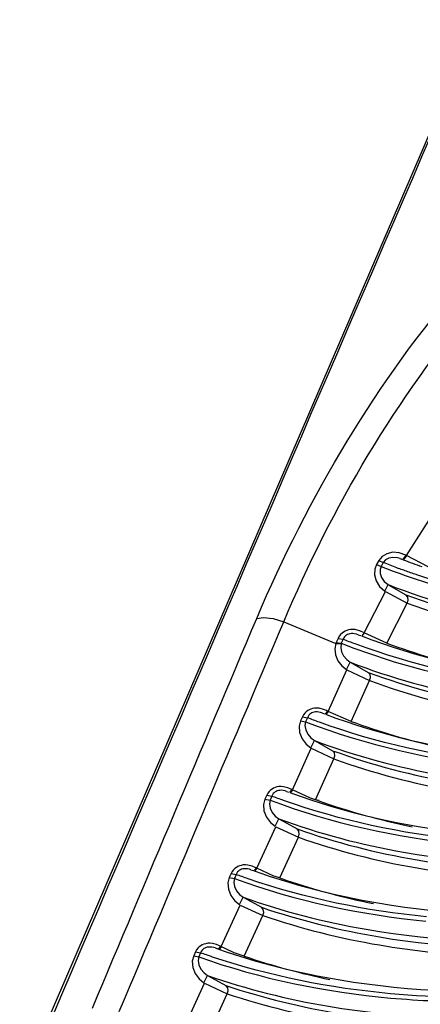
# Paper-space layout 'Sheet' of a CAD drawing. Header units: inches. Extents: x 0.2 to 10.8, y 0.2 to 8.3.
# Tile 100 of 256: x 5.2548 to 5.2809, y 1.5893 to 1.6534. Entities that reach past the tile are written whole.
import ezdxf

# ---------------------------------------------------------------- set-up
doc = ezdxf.new("R2010")
doc.units = ezdxf.units.IN
doc.header["$MEASUREMENT"] = 0
doc.layers.get('0').update_dxf_attribs({"lineweight": 5})

psp = doc.layouts.new('Sheet')

# ---------------------------------------------------------------- linework, layer by layer
at = {"color": 0, "linetype": 'ByBlock', "lineweight": -3}
for p, q in [((5.293514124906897, 1.673858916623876), (5.254838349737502, 1.584063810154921)), ((5.280010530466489, 1.618509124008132), (5.281675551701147, 1.621091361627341)), ((5.279968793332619, 1.618532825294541), (5.279546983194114, 1.61869650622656)), ((5.279968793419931, 1.618532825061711), (5.279779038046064, 1.618263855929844)), ((5.278215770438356, 1.618186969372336), (5.278071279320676, 1.617939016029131)), ((5.278071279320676, 1.617939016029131), (5.278366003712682, 1.617811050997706)), ((5.278215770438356, 1.618186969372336), (5.278508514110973, 1.618055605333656)), ((5.278508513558, 1.618055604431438), (5.278366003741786, 1.617811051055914)), ((5.279594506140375, 1.61831862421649), (5.279748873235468, 1.618258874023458)), ((5.279594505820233, 1.618318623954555), (5.279756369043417, 1.618270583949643)), ((5.280010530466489, 1.618509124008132), (5.279831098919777, 1.61824840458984)), ((5.281432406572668, 1.617782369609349), (5.280010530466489, 1.618509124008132)), ((5.27861132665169, 1.616198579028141), (5.27882961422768, 1.616622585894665)), ((5.277257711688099, 1.6134860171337), (5.278651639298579, 1.616172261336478)), ((5.278651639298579, 1.616172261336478), (5.280069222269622, 1.61542824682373)), ((5.2788699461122, 1.616596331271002), (5.279983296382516, 1.615965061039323)), ((5.278733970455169, 1.612823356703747), (5.280069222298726, 1.615428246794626)), ((5.272023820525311, 1.614200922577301), (5.275415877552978, 1.612801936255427)), ((5.277029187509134, 1.613600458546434), (5.276677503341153, 1.613693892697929)), ((5.277215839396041, 1.61350987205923), (5.277029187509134, 1.613600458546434)), ((5.277257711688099, 1.6134860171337), (5.277117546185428, 1.613295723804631)), ((5.278733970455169, 1.612823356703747), (5.277257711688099, 1.6134860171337)), ((5.275443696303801, 1.612869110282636), (5.275415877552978, 1.612801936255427)), ((5.275415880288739, 1.612801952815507), (5.275759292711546, 1.612765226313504)), ((5.27556240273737, 1.613127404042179), (5.275443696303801, 1.612869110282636)), ((5.275443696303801, 1.612869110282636), (5.275774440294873, 1.6128106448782)), ((5.27556240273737, 1.613127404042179), (5.275891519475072, 1.61306539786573)), ((5.275891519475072, 1.61306539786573), (5.275774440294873, 1.6128106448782)), ((5.276882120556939, 1.613365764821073), (5.277042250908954, 1.613318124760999)), ((5.276882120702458, 1.613365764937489), (5.277034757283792, 1.613306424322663)), ((5.276101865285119, 1.611101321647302), (5.276347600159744, 1.611580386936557)), ((5.276388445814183, 1.611553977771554), (5.277526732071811, 1.610915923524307)), ((5.274913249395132, 1.608371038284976), (5.276142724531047, 1.611074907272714)), ((5.276142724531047, 1.611074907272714), (5.277612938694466, 1.610379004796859)), ((5.276406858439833, 1.607726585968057), (5.277612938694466, 1.610379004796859)), ((5.274618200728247, 1.608507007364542), (5.274335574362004, 1.608578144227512)), ((5.274539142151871, 1.608269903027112), (5.274706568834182, 1.608221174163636)), ((5.274539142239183, 1.608269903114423), (5.274698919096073, 1.608209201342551)), ((5.274809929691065, 1.608424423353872), (5.274618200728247, 1.608507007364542)), ((5.27487118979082, 1.608394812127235), (5.274725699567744, 1.608206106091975)), ((5.274913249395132, 1.608371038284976), (5.274783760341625, 1.608198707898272)), ((5.27487118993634, 1.608394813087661), (5.274809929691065, 1.608424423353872)), ((5.276406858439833, 1.607726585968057), (5.274913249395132, 1.608371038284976)), ((5.273237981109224, 1.608018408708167), (5.27312163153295, 1.607762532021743)), ((5.27312163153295, 1.607762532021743), (5.273452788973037, 1.607704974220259)), ((5.273237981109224, 1.608018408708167), (5.273569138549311, 1.607960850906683)), ((5.273569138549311, 1.607960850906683), (5.273452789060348, 1.607704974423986)), ((5.273781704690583, 1.605998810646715), (5.274026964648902, 1.606478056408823)), ((5.274067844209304, 1.606451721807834), (5.27520804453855, 1.60581787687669)), ((5.272593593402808, 1.603269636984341), (5.273822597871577, 1.605972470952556)), ((5.273822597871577, 1.605972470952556), (5.27529472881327, 1.605280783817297)), ((5.274089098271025, 1.602629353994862), (5.27529472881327, 1.605280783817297)), ((5.272291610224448, 1.603407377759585), (5.272015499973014, 1.603475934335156)), ((5.272212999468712, 1.603170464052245), (5.272387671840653, 1.603120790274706)), ((5.272212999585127, 1.603170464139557), (5.272379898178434, 1.603108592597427)), ((5.2724904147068, 1.603322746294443), (5.272291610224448, 1.603407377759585)), ((5.272551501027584, 1.603293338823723), (5.272415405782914, 1.60311290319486)), ((5.272593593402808, 1.603269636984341), (5.272465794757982, 1.603098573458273)), ((5.272551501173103, 1.603293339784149), (5.2724904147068, 1.603322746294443)), ((5.273766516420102, 1.60272867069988), (5.272593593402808, 1.603269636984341)), ((5.270917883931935, 1.602916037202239), (5.270801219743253, 1.602659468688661)), ((5.270801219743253, 1.602659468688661), (5.271132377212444, 1.602601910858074)), ((5.270917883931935, 1.602916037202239), (5.271249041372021, 1.602858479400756)), ((5.271249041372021, 1.602858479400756), (5.271132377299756, 1.602601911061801)), ((5.274089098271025, 1.602629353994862), (5.273766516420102, 1.60272867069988)), ((5.274312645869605, 1.602550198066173), (5.274089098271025, 1.602629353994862)), ((5.274324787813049, 1.602569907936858), (5.274089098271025, 1.602629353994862)), ((5.271462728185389, 1.600898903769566), (5.271707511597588, 1.601378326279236)), ((5.271748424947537, 1.601352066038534), (5.272890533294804, 1.600722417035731)), ((5.270275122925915, 1.598170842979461), (5.271503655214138, 1.600872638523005)), ((5.271503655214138, 1.600872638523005), (5.2729776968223, 1.60018515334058)), ((5.271772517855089, 1.597534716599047), (5.2729776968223, 1.60018515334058)), ((5.269966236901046, 1.598310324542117), (5.269696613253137, 1.598376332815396)), ((5.269888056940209, 1.598073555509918), (5.270069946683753, 1.598023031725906)), ((5.26988805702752, 1.598073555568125), (5.270062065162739, 1.598010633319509)), ((5.270172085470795, 1.598223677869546), (5.269966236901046, 1.598310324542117)), ((5.270232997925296, 1.598194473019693), (5.270098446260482, 1.598015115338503)), ((5.270275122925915, 1.598170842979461), (5.270149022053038, 1.59800106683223)), ((5.270232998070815, 1.59819447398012), (5.270172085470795, 1.598223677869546)), ((5.271384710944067, 1.59765782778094), (5.270275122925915, 1.598170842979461)), ((5.268598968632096, 1.597816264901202), (5.26848199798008, 1.597559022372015)), ((5.26848199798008, 1.597559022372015), (5.268813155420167, 1.597501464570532)), ((5.268598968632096, 1.597816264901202), (5.268930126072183, 1.597758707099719)), ((5.268930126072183, 1.597758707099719), (5.268813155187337, 1.597501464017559)), ((5.271772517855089, 1.597534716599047), (5.271384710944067, 1.59765782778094)), ((5.269144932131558, 1.595801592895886), (5.269389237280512, 1.596281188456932)), ((5.269430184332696, 1.596255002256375), (5.270574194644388, 1.595629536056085)), ((5.267957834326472, 1.593074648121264), (5.269185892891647, 1.595775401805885)), ((5.269185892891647, 1.595775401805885), (5.270661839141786, 1.595092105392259)), ((5.269457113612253, 1.592442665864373), (5.270661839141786, 1.595092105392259)), ((5.267642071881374, 1.593215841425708), (5.267378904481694, 1.593279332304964)), ((5.267564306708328, 1.592979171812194), (5.26775370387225, 1.592931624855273)), ((5.267564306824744, 1.592979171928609), (5.267743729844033, 1.592915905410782)), ((5.267854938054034, 1.593127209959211), (5.267642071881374, 1.593215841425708)), ((5.267915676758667, 1.593098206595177), (5.267785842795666, 1.592923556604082)), ((5.267957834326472, 1.593074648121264), (5.267837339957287, 1.592910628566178)), ((5.26880359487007, 1.592668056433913), (5.267854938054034, 1.593127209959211)), ((5.266281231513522, 1.592719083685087), (5.266163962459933, 1.592461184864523)), ((5.266163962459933, 1.592461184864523), (5.26649511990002, 1.59240362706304)), ((5.266281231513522, 1.592719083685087), (5.266612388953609, 1.5926615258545)), ((5.266612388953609, 1.592661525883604), (5.266495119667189, 1.592403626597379)), ((5.269457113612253, 1.592442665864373), (5.26880359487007, 1.592668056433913)), ((5.266828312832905, 1.590706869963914), (5.267072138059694, 1.59118663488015)), ((5.267113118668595, 1.591160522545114), (5.26825902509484, 1.590539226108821)), ((5.265641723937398, 1.587981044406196), (5.266869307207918, 1.590680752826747)), ((5.266869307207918, 1.590680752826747), (5.268347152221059, 1.590001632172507)), ((5.267142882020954, 1.587353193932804), (5.268347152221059, 1.590001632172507))]:
    psp.add_line(p, q, dxfattribs=at)
for points in [[(5.279546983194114, 1.61869650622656), (5.279120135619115, 1.618727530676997), (5.278740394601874, 1.61863720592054), (5.278436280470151, 1.618451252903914), (5.278215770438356, 1.618186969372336)], [(5.278071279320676, 1.617939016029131), (5.277950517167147, 1.617621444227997), (5.277933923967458, 1.617256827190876), (5.278038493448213, 1.616868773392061), (5.278270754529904, 1.616498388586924), (5.27861132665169, 1.616198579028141)], [(5.279594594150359, 1.618318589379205), (5.279436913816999, 1.618368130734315), (5.279130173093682, 1.618398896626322), (5.278862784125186, 1.618346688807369), (5.278654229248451, 1.618228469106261), (5.278508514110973, 1.618055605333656)], [(5.278366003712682, 1.617811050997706), (5.278294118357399, 1.617599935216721), (5.278298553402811, 1.61735416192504), (5.278390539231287, 1.617089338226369), (5.278572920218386, 1.616833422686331), (5.27882961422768, 1.616622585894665)], [(5.280069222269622, 1.61542824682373), (5.280132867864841, 1.615620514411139), (5.280101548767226, 1.615816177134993), (5.279983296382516, 1.615965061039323)], [(5.270269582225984, 1.61442435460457), (5.270716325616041, 1.614491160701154), (5.27132985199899, 1.6144130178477), (5.272023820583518, 1.614200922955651)], [(5.276677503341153, 1.613693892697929), (5.27651786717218, 1.61370475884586), (5.276372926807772, 1.613696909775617), (5.276243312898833, 1.613674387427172), (5.276126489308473, 1.613639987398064), (5.276018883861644, 1.613594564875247), (5.275917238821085, 1.613537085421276), (5.275819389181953, 1.613464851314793), (5.27572508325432, 1.613373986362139), (5.275637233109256, 1.613261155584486), (5.27556240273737, 1.613127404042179)], [(5.276882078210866, 1.613365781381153), (5.276764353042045, 1.613404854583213), (5.276641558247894, 1.613430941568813), (5.276528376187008, 1.613441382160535), (5.276426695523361, 1.613438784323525), (5.276336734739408, 1.613425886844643), (5.276256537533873, 1.613404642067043), (5.276183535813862, 1.613375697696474), (5.276115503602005, 1.613338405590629), (5.276051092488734, 1.613290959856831), (5.275990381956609, 1.61323071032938), (5.275935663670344, 1.613155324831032), (5.275891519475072, 1.61306539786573)], [(5.275415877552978, 1.612801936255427), (5.275347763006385, 1.612454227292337), (5.275392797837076, 1.612061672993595), (5.275554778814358, 1.611673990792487), (5.275806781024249, 1.611343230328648), (5.276101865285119, 1.611101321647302)], [(5.275759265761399, 1.612765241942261), (5.275732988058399, 1.612526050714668), (5.275789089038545, 1.612253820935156), (5.275927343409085, 1.611983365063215), (5.276125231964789, 1.611751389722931), (5.276347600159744, 1.611580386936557)], [(5.277612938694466, 1.610379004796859), (5.277676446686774, 1.610571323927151), (5.277645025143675, 1.610767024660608), (5.277526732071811, 1.610915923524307)], [(5.274335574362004, 1.608578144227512), (5.274176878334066, 1.608589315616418), (5.274033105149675, 1.608581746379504), (5.273904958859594, 1.608559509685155), (5.273789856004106, 1.608525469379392), (5.273684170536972, 1.608480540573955), (5.273584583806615, 1.608423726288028), (5.273488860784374, 1.608352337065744), (5.273396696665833, 1.608262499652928), (5.273310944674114, 1.608150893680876), (5.273237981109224, 1.608018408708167)], [(5.274539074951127, 1.608269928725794), (5.274429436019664, 1.60830579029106), (5.274307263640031, 1.608331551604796), (5.274194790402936, 1.608341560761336), (5.274093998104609, 1.60833841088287), (5.274005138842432, 1.608324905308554), (5.273926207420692, 1.608303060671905), (5.273854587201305, 1.608273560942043), (5.273788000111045, 1.608235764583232), (5.273725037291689, 1.608187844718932), (5.273665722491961, 1.608127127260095), (5.273612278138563, 1.608051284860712), (5.273569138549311, 1.607960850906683)], [(5.27312163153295, 1.607762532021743), (5.273030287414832, 1.607409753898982), (5.273059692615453, 1.607006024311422), (5.273219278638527, 1.606595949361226), (5.273477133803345, 1.606249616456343), (5.273781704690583, 1.605998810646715)], [(5.273452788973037, 1.607704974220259), (5.273410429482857, 1.607462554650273), (5.27345619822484, 1.607183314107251), (5.273593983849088, 1.606897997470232), (5.273796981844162, 1.606655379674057), (5.274026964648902, 1.606478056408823)], [(5.27529472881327, 1.605280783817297), (5.27535800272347, 1.60547318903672), (5.275326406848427, 1.605668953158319), (5.27520804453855, 1.60581787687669)], [(5.272015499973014, 1.603475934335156), (5.271856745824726, 1.603486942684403), (5.27171293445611, 1.603479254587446), (5.271584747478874, 1.603456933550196), (5.271469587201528, 1.603422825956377), (5.27136381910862, 1.603377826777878), (5.271264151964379, 1.603320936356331), (5.271168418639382, 1.603249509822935), (5.271076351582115, 1.603159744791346), (5.270990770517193, 1.603048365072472), (5.270917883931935, 1.602916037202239)], [(5.272212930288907, 1.603170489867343), (5.272109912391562, 1.603203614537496), (5.271987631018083, 1.603229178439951), (5.271875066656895, 1.603239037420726), (5.271774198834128, 1.603235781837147), (5.271685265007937, 1.603222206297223), (5.271606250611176, 1.603200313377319), (5.271534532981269, 1.603170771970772), (5.271467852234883, 1.603132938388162), (5.27140484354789, 1.603085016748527), (5.271345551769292, 1.603024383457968), (5.271292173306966, 1.602948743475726), (5.271249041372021, 1.602858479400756)], [(5.270801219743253, 1.602659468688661), (5.270710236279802, 1.602308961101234), (5.270738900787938, 1.601907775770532), (5.270897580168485, 1.601498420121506), (5.271156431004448, 1.601150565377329), (5.271462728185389, 1.600898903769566)], [(5.271132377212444, 1.602601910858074), (5.271090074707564, 1.602361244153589), (5.271135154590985, 1.602084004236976), (5.271272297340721, 1.601799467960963), (5.271476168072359, 1.601556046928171), (5.271707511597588, 1.601378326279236)], [(5.2729776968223, 1.60018515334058), (5.273040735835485, 1.600377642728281), (5.27300896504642, 1.600573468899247), (5.272890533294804, 1.600722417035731)], [(5.269696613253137, 1.598376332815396), (5.269537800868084, 1.598387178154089), (5.2693939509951, 1.598379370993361), (5.269265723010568, 1.598356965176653), (5.269150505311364, 1.59832278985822), (5.269044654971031, 1.598277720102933), (5.268944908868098, 1.598220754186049), (5.268849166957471, 1.598149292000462), (5.268757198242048, 1.598059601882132), (5.268671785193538, 1.597948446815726), (5.268598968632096, 1.597816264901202)], [(5.269887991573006, 1.598073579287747), (5.26979157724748, 1.598104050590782), (5.269669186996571, 1.598129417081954), (5.269556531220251, 1.598139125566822), (5.269455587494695, 1.598135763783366), (5.269366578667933, 1.598122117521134), (5.269287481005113, 1.59810017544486), (5.269215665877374, 1.598070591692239), (5.269148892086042, 1.598032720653), (5.2690858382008, 1.597984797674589), (5.269026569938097, 1.59792424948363), (5.268973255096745, 1.597848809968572), (5.268930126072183, 1.597758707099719)], [(5.26848199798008, 1.597559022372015), (5.268391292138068, 1.597209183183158), (5.26842012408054, 1.596808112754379), (5.268576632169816, 1.596404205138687), (5.268835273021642, 1.596055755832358), (5.269144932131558, 1.595801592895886)], [(5.268813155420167, 1.597501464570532), (5.26877091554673, 1.597262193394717), (5.268815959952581, 1.596985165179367), (5.268951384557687, 1.596704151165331), (5.269155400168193, 1.596460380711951), (5.269389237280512, 1.596281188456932)], [(5.270661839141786, 1.595092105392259), (5.27072464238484, 1.595284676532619), (5.270692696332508, 1.595480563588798), (5.270574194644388, 1.595629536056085)], [(5.267378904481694, 1.593279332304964), (5.267220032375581, 1.593290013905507), (5.267076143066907, 1.593282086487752), (5.266947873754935, 1.59325959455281), (5.266832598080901, 1.593225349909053), (5.26672666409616, 1.593180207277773), (5.266626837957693, 1.593123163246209), (5.266531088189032, 1.593051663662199), (5.266439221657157, 1.592962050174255), (5.266353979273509, 1.592851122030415), (5.266281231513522, 1.592719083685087)], [(5.267564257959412, 1.592979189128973), (5.267474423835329, 1.593007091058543), (5.267351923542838, 1.593032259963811), (5.267239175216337, 1.593041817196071), (5.267138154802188, 1.593038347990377), (5.267049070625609, 1.593024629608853), (5.26696988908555, 1.593002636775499), (5.266897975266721, 1.592973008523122), (5.266831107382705, 1.592935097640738), (5.266768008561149, 1.592887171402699), (5.266708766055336, 1.592826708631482), (5.266655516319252, 1.592751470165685), (5.266612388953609, 1.5926615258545)], [(5.266163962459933, 1.592461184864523), (5.266073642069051, 1.592113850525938), (5.266101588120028, 1.591715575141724), (5.266257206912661, 1.591312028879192), (5.266516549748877, 1.590962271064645), (5.266828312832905, 1.590706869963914)], [(5.26649511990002, 1.59240362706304), (5.266452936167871, 1.592166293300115), (5.266497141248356, 1.591891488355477), (5.266631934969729, 1.591610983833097), (5.266836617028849, 1.591366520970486), (5.267072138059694, 1.59118663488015)], [(5.268347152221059, 1.590001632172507), (5.268409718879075, 1.590194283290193), (5.268377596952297, 1.590390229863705), (5.26825902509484, 1.590539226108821)]]:
    psp.add_lwpolyline(points, dxfattribs=at)
for centre, radius, start, end in [((32.15777948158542, -9.941702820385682), 29.26773530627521, 156.6173265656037, 156.807967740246), ((5.295034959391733, 1.656450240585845), 0.04657281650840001, 249.5120239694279, 256.9637122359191), ((5.292434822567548, 1.651658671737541), 0.04676455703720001, 249.9562586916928, 257.149933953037), ((5.289968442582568, 1.64732677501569), 0.04743464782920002, 250.728201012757, 258.3437232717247), ((5.286628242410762, 1.640207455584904), 0.04518467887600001, 250.8053831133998, 251.4268447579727), ((5.287389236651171, 1.642640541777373), 0.04773346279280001, 251.4912002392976, 258.4849967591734), ((5.284699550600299, 1.637530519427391), 0.0475946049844, 251.3216192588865, 258.2784912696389)]:
    psp.add_arc(centre, radius, start, end, dxfattribs=at)
for points, knots in [([(5.27026958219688, 1.61442435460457), (5.273622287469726, 1.622356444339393), (5.27939753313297, 1.632067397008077), (5.28706349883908, 1.640089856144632), (5.288929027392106, 1.641675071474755)], [0, 0, 0, 0, 0.7786469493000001, 1, 1, 1, 1]), ([(5.272023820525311, 1.614200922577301), (5.275165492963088, 1.621665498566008), (5.280555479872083, 1.630822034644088), (5.287716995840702, 1.63842140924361), (5.289465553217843, 1.639929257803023)], [0, 0, 0, 0, 0.7781532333, 1, 1, 1, 1]), ([(5.279394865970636, 1.617716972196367), (5.279246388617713, 1.617771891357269), (5.278950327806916, 1.617883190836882), (5.278655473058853, 1.617997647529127), (5.278508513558, 1.618055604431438)], [0, 0, 0, 0, 0.5005275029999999, 1, 1, 1, 1]), ([(5.279791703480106, 1.618242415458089), (5.279993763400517, 1.618164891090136), (5.280399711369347, 1.618012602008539), (5.280807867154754, 1.617866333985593), (5.281012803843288, 1.617794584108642)], [0, 0, 0, 0, 0.4991784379, 1, 1, 1, 1]), ([(5.280829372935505, 1.617213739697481), (5.280588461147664, 1.61729374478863), (5.280108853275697, 1.61745746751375), (5.279632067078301, 1.617629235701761), (5.279394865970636, 1.617716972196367)], [0, 0, 0, 0, 0.5009292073, 1, 1, 1, 1]), ([(5.27882961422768, 1.616622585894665), (5.281558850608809, 1.615559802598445), (5.29418158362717, 1.612051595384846), (5.307710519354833, 1.613435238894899), (5.317513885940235, 1.615826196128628)], [0, 0, 0, 0, 0.2249582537, 1, 1, 1, 1]), ([(5.279983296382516, 1.615965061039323), (5.282604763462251, 1.614982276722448), (5.294628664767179, 1.61173599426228), (5.307467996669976, 1.612903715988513), (5.316810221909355, 1.615051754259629)], [0, 0, 0, 0, 0.2260390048, 1, 1, 1, 1]), ([(5.280069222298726, 1.615428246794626), (5.282683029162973, 1.614448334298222), (5.294663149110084, 1.611208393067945), (5.307456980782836, 1.612349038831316), (5.316769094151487, 1.614472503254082)], [0, 0, 0, 0, 0.2261640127, 1, 1, 1, 1]), ([(5.276684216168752, 1.612762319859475), (5.276551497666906, 1.612811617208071), (5.276286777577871, 1.612911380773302), (5.276023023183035, 1.613013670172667), (5.275891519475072, 1.61306539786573)], [0, 0, 0, 0, 0.5004714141, 1, 1, 1, 1]), ([(5.276347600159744, 1.611580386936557), (5.279052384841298, 1.610540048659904), (5.291536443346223, 1.607108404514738), (5.304899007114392, 1.608447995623), (5.314592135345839, 1.610785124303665)], [0, 0, 0, 0, 0.2251915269, 1, 1, 1, 1]), ([(5.277526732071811, 1.610915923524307), (5.280140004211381, 1.609950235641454), (5.292114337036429, 1.606768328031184), (5.304879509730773, 1.607941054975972), (5.314173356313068, 1.610079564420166)], [0, 0, 0, 0, 0.2260860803, 1, 1, 1, 1]), ([(5.277612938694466, 1.610379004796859), (5.280196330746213, 1.609424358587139), (5.292008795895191, 1.6062696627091), (5.304604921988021, 1.607360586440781), (5.313784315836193, 1.609421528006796)], [0, 0, 0, 0, 0.22645335, 1, 1, 1, 1]), ([(5.274346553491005, 1.607670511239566), (5.274216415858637, 1.607717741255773), (5.273956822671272, 1.607813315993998), (5.273698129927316, 1.607911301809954), (5.273569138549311, 1.607960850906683)], [0, 0, 0, 0, 0.5004743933, 1, 1, 1, 1]), ([(5.274026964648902, 1.606478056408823), (5.276695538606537, 1.605476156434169), (5.288973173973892, 1.602179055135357), (5.3020800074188, 1.603465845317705), (5.311603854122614, 1.60572896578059)], [0, 0, 0, 0, 0.2255195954, 1, 1, 1, 1]), ([(5.27520804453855, 1.60581787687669), (5.277784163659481, 1.604889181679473), (5.289551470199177, 1.601836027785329), (5.302063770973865, 1.602960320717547), (5.311188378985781, 1.605027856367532)], [0, 0, 0, 0, 0.2264207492, 1, 1, 1, 1]), ([(5.27529472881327, 1.605280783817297), (5.277840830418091, 1.604362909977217), (5.289446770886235, 1.601336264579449), (5.301790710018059, 1.602380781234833), (5.31080090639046, 1.604372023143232)], [0, 0, 0, 0, 0.226786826, 1, 1, 1, 1]), ([(5.27202132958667, 1.602576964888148), (5.271892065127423, 1.602622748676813), (5.271634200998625, 1.602715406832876), (5.271377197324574, 1.602810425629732), (5.271249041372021, 1.602858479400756)], [0, 0, 0, 0, 0.5004817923, 1, 1, 1, 1]), ([(5.271707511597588, 1.601378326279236), (5.274339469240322, 1.600414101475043), (5.286410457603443, 1.597248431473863), (5.299263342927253, 1.598484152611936), (5.308618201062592, 1.600674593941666)], [0, 0, 0, 0, 0.2258515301, 1, 1, 1, 1]), ([(5.272890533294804, 1.600722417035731), (5.275429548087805, 1.599829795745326), (5.286992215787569, 1.596901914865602), (5.299256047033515, 1.597980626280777), (5.308213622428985, 1.59997961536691)], [0, 0, 0, 0, 0.2267495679, 1, 1, 1, 1]), ([(5.2729776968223, 1.60018515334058), (5.275486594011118, 1.599303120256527), (5.286888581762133, 1.596401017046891), (5.298984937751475, 1.597402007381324), (5.307828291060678, 1.59932605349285)], [0, 0, 0, 0, 0.2271137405, 1, 1, 1, 1]), ([(5.269701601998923, 1.597484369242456), (5.269572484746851, 1.597528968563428), (5.269314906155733, 1.597619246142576), (5.269058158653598, 1.597711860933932), (5.268930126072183, 1.597758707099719)], [0, 0, 0, 0, 0.5004930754, 1, 1, 1, 1]), ([(5.270105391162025, 1.597995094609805), (5.272712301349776, 1.597061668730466), (5.284716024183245, 1.594005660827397), (5.297461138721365, 1.595304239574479), (5.306751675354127, 1.59751670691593)], [0, 0, 0, 0, 0.2247673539, 1, 1, 1, 1]), ([(5.269389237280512, 1.596281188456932), (5.271984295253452, 1.595353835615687), (5.283849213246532, 1.592316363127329), (5.296450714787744, 1.593503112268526), (5.305637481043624, 1.595622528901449)], [0, 0, 0, 0, 0.2261827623, 1, 1, 1, 1]), ([(5.270574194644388, 1.595629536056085), (5.273075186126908, 1.594772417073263), (5.28442995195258, 1.591967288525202), (5.296443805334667, 1.593000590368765), (5.305232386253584, 1.594931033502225)], [0, 0, 0, 0, 0.2270927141, 1, 1, 1, 1]), ([(5.270661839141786, 1.595092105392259), (5.273132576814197, 1.594245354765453), (5.284327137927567, 1.591465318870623), (5.296174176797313, 1.592422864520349), (5.304848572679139, 1.594279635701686)], [0, 0, 0, 0, 0.227455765, 1, 1, 1, 1]), ([(5.26778665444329, 1.592900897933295), (5.270357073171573, 1.592003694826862), (5.282155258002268, 1.58907387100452), (5.294651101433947, 1.590322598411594), (5.30377438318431, 1.592464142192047)], [0, 0, 0, 0, 0.2251163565, 1, 1, 1, 1]), ([(5.267389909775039, 1.592391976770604), (5.267259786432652, 1.592435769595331), (5.267000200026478, 1.592524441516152), (5.266741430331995, 1.592615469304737), (5.266612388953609, 1.592661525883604)], [0, 0, 0, 0, 0.5005117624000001, 1, 1, 1, 1]), ([(5.303585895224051, 1.592153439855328), (5.301419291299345, 1.591639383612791), (5.293334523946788, 1.58999090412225), (5.284974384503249, 1.589456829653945), (5.278970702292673, 1.590005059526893)], [0, 0, 0, 0, 0.2697323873, 1, 1, 1, 1]), ([(5.278972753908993, 1.589723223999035), (5.280870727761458, 1.589553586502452), (5.289082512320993, 1.589230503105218), (5.297306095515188, 1.590432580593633), (5.303436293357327, 1.591893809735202)], [0, 0, 0, 0, 0.2321709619, 1, 1, 1, 1]), ([(5.267072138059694, 1.59118663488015), (5.269629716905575, 1.590295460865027), (5.281287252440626, 1.587383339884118), (5.293637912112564, 1.588522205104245), (5.302656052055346, 1.590571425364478)], [0, 0, 0, 0, 0.226522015, 1, 1, 1, 1]), ([(5.26825902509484, 1.590539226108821), (5.270691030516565, 1.5897270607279), (5.281679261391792, 1.587067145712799), (5.293279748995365, 1.587988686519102), (5.30178557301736, 1.589784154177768)], [0, 0, 0, 0, 0.2277663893, 1, 1, 1, 1]), ([(5.268347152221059, 1.590001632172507), (5.270779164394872, 1.589189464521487), (5.281765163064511, 1.586528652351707), (5.293363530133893, 1.587443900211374), (5.301868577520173, 1.589234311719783)], [0, 0, 0, 0, 0.2278033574, 1, 1, 1, 1])]:
    psp.add_open_spline(points, degree=3, knots=knots, dxfattribs=at)
for points in [[(5.278366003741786, 1.617811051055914), (5.282499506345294, 1.616167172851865), (5.286917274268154, 1.615156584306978), (5.291341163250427, 1.61469033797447)], [(5.291359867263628, 1.614971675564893), (5.287791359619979, 1.615353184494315), (5.284235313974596, 1.616082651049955), (5.280829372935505, 1.617213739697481)], [(5.259574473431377, 1.589072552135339), (5.263133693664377, 1.597525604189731), (5.266698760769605, 1.605976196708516), (5.27026958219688, 1.61442435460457)], [(5.261323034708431, 1.588848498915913), (5.264884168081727, 1.59730175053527), (5.268451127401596, 1.605752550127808), (5.272023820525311, 1.614200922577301)], [(5.275774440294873, 1.6128106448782), (5.279781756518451, 1.611223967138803), (5.284054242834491, 1.610231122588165), (5.288337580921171, 1.609752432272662)], [(5.288359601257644, 1.610033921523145), (5.284388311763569, 1.610483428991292), (5.280430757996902, 1.611370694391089), (5.276684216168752, 1.612762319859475)], [(5.277077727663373, 1.613289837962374), (5.280712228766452, 1.611889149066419), (5.284558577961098, 1.610977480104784), (5.288423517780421, 1.610493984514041)], [(5.273452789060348, 1.607704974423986), (5.27741839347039, 1.606171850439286), (5.281635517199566, 1.605215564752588), (5.285862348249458, 1.604756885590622)], [(5.28588547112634, 1.605037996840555), (5.281963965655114, 1.605469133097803), (5.278055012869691, 1.606324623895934), (5.274346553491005, 1.607670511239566)], [(5.274742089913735, 1.608192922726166), (5.278337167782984, 1.606839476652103), (5.282133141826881, 1.605960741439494), (5.285946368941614, 1.605496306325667)], [(5.271132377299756, 1.602601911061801), (5.275109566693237, 1.601101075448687), (5.279331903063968, 1.600175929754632), (5.283560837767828, 1.599743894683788)], [(5.283630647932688, 1.600019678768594), (5.279688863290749, 1.600424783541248), (5.275756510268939, 1.60125401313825), (5.27202132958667, 1.602576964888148)], [(5.272423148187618, 1.603092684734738), (5.276027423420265, 1.601769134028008), (5.279827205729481, 1.600918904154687), (5.28364153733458, 1.600479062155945)], [(5.268813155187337, 1.597501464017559), (5.272804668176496, 1.596031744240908), (5.277035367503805, 1.595137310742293), (5.281269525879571, 1.594732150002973)], [(5.281319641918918, 1.595009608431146), (5.277378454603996, 1.595390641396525), (5.273444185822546, 1.596191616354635), (5.269701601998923, 1.597484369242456)], [(5.266495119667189, 1.592403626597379), (5.270498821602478, 1.590965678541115), (5.274735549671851, 1.590101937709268), (5.278972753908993, 1.589723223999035)], [(5.278970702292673, 1.590005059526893), (5.275045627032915, 1.590363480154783), (5.271125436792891, 1.591134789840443), (5.267389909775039, 1.592391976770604)]]:
    psp.add_open_spline(points, degree=3, dxfattribs=at)

doc.saveas('drawing.dxf')
